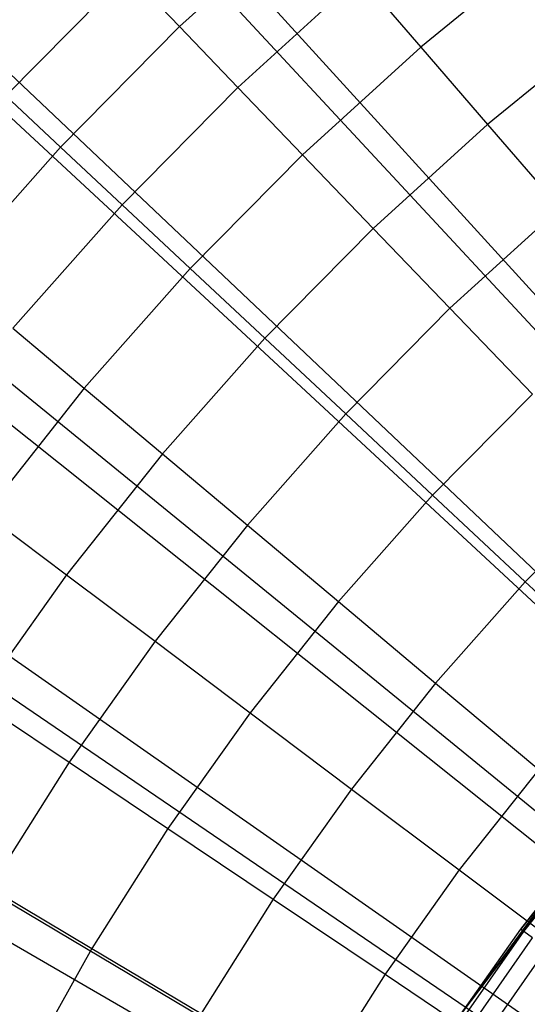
# Model space of a CAD drawing. Extents: x 0.1 to 20.1, y -10 to 10.
# Tile 99 of 127: x 8.468 to 8.821, y 0.903 to 1.588. Entities that reach past the tile are written whole.
import ezdxf

# ---------------------------------------------------------------- set-up
doc = ezdxf.new("R2010")
doc.units = 0
doc.header["$LTSCALE"] = 2.54
doc.layers.get('0').update_dxf_attribs({"linetype": 'CONTINUOUS'})

# ---------------------------------------------------------------- blocks, each defined once
blk = doc.blocks.new('DROPS_COLOR_E_STL')
at = {"color": 0}
for p, q in [((9.49367, 0.66511, 14.69615), (3.36304, 7.39009, 1.7)), ((9.49367, 0.66511, 14.69615), (3.36304, 7.39009, 1.7)), ((3.3647, 7.25893, 1.7), (9.51617, 0.62922, 14.61615)), ((3.3647, 7.25893, 1.7), (9.51617, 0.62922, 14.61615)), ((9.44621, 0.61851, 14.69615), (2.83566, 6.87237, 1.7)), ((9.44621, 0.61851, 14.69615), (2.83566, 6.87237, 1.7)), ((2.84107, 6.7353, 1.7), (9.47078, 0.58383, 14.61615)), ((2.84107, 6.7353, 1.7), (9.47078, 0.58383, 14.61615)), ((9.40232, 0.56854, 14.69615), (2.34796, 6.31711, 1.7)), ((9.40232, 0.56854, 14.69615), (2.34796, 6.31711, 1.7)), ((2.35804, 6.17401, 1.7), (9.42891, 0.53518, 14.61615)), ((2.35804, 6.17401, 1.7), (9.42891, 0.53518, 14.61615)), ((9.36223, 0.51546, 14.69615), (1.90259, 5.72735, 1.7)), ((9.36223, 0.51546, 14.69615), (1.90259, 5.72735, 1.7)), ((1.9183, 5.57819, 1.7), (9.39079, 0.48353, 14.61615)), ((1.9183, 5.57819, 1.7), (9.39079, 0.48353, 14.61615)), ((9.32618, 0.45957, 14.69615), (1.502, 5.10631, 1.7)), ((9.32618, 0.45957, 14.69615), (1.502, 5.10631, 1.7)), ((1.52432, 4.95117, 1.7), (9.35664, 0.42918, 14.61615)), ((1.52432, 4.95117, 1.7), (9.35664, 0.42918, 14.61615)), ((8.66609, 1.66301, 7.69478), (8.57889, 1.58364, 7.69478)), ((8.66609, 1.66301, 7.69478), (8.57889, 1.58364, 7.69478)), ((8.83302, 1.63973, 7.94733), (8.74683, 1.56936, 7.94733)), ((8.83302, 1.63973, 7.94733), (8.74683, 1.56936, 7.94733)), ((8.54269, 1.62133, 7.5642), (8.45791, 1.5354, 7.5642)), ((8.54269, 1.62133, 7.5642), (8.45791, 1.5354, 7.5642)), ((8.54269, 1.62133, 7.5642), (8.57889, 1.58364, 7.69478)), ((8.54269, 1.62133, 7.5642), (8.57889, 1.58364, 7.69478)), ((8.70441, 1.61856, 7.82259), (8.61954, 1.54132, 7.82259)), ((8.70441, 1.61856, 7.82259), (8.61954, 1.54132, 7.82259)), ((8.70441, 1.61856, 7.82259), (8.74683, 1.56936, 7.94733)), ((8.70441, 1.61856, 7.82259), (8.74683, 1.56936, 7.94733)), ((8.57889, 1.58364, 7.69478), (8.49608, 1.49971, 7.69478)), ((8.57889, 1.58364, 7.69478), (8.49608, 1.49971, 7.69478)), ((8.57889, 1.58364, 7.69478), (8.61954, 1.54132, 7.82259)), ((8.57889, 1.58364, 7.69478), (8.61954, 1.54132, 7.82259)), ((8.87649, 1.58348, 8.06868), (8.79326, 1.51552, 8.06868)), ((8.87649, 1.58348, 8.06868), (8.79326, 1.51552, 8.06868)), ((8.74683, 1.56936, 7.94733), (8.66455, 1.49447, 7.94733)), ((8.74683, 1.56936, 7.94733), (8.66455, 1.49447, 7.94733)), ((8.74683, 1.56936, 7.94733), (8.79326, 1.51552, 8.06868)), ((8.74683, 1.56936, 7.94733), (8.79326, 1.51552, 8.06868)), ((8.45791, 1.5354, 7.5642), (8.49608, 1.49971, 7.69478)), ((8.45791, 1.5354, 7.5642), (8.49608, 1.49971, 7.69478)), ((8.61954, 1.54132, 7.82259), (8.53894, 1.45963, 7.82259)), ((8.61954, 1.54132, 7.82259), (8.53894, 1.45963, 7.82259)), ((8.61954, 1.54132, 7.82259), (8.66455, 1.49447, 7.94733)), ((8.61954, 1.54132, 7.82259), (8.66455, 1.49447, 7.94733)), ((8.79326, 1.51552, 8.06868), (8.71379, 1.44319, 8.06868)), ((8.79326, 1.51552, 8.06868), (8.71379, 1.44319, 8.06868)), ((8.79326, 1.51552, 8.06868), (8.84356, 1.45718, 8.18634)), ((8.79326, 1.51552, 8.06868), (8.84356, 1.45718, 8.18634)), ((8.49608, 1.49971, 7.69478), (8.41789, 1.41146, 7.69478)), ((8.49608, 1.49971, 7.69478), (8.41789, 1.41146, 7.69478)), ((8.49608, 1.49971, 7.69478), (8.53894, 1.45963, 7.82259)), ((8.49608, 1.49971, 7.69478), (8.53894, 1.45963, 7.82259)), ((8.66455, 1.49447, 7.94733), (8.5864, 1.41526, 7.94733)), ((8.66455, 1.49447, 7.94733), (8.5864, 1.41526, 7.94733)), ((8.66455, 1.49447, 7.94733), (8.71379, 1.44319, 8.06868)), ((8.66455, 1.49447, 7.94733), (8.71379, 1.44319, 8.06868)), ((8.53894, 1.45963, 7.82259), (8.46284, 1.37374, 7.82259)), ((8.53894, 1.45963, 7.82259), (8.46284, 1.37374, 7.82259)), ((8.53894, 1.45963, 7.82259), (8.5864, 1.41526, 7.94733)), ((8.53894, 1.45963, 7.82259), (8.5864, 1.41526, 7.94733)), ((8.84356, 1.45718, 8.18634), (8.76716, 1.38763, 8.18634)), ((8.84356, 1.45718, 8.18634), (8.76716, 1.38763, 8.18634)), ((8.71379, 1.44319, 8.06868), (8.63832, 1.36671, 8.06868)), ((8.71379, 1.44319, 8.06868), (8.63832, 1.36671, 8.06868)), ((8.71379, 1.44319, 8.06868), (8.76716, 1.38763, 8.18634)), ((8.71379, 1.44319, 8.06868), (8.76716, 1.38763, 8.18634)), ((8.5864, 1.41526, 7.94733), (8.51261, 1.33198, 7.94733)), ((8.5864, 1.41526, 7.94733), (8.51261, 1.33198, 7.94733)), ((8.5864, 1.41526, 7.94733), (8.63832, 1.36671, 8.06868)), ((8.5864, 1.41526, 7.94733), (8.63832, 1.36671, 8.06868)), ((8.76716, 1.38763, 8.18634), (8.6946, 1.31409, 8.18634)), ((8.76716, 1.38763, 8.18634), (8.6946, 1.31409, 8.18634)), ((8.76716, 1.38763, 8.18634), (8.82451, 1.32792, 8.30003)), ((8.76716, 1.38763, 8.18634), (8.82451, 1.32792, 8.30003)), ((8.46284, 1.37374, 7.82259), (8.51261, 1.33198, 7.94733)), ((8.46284, 1.37374, 7.82259), (8.51261, 1.33198, 7.94733)), ((8.63832, 1.36671, 8.06868), (8.56707, 1.28628, 8.06868)), ((8.63832, 1.36671, 8.06868), (8.56707, 1.28628, 8.06868)), ((8.63832, 1.36671, 8.06868), (8.6946, 1.31409, 8.18634)), ((8.63832, 1.36671, 8.06868), (8.6946, 1.31409, 8.18634)), ((8.51261, 1.33198, 7.94733), (8.44341, 1.24485, 7.94733)), ((8.51261, 1.33198, 7.94733), (8.44341, 1.24485, 7.94733)), ((8.51261, 1.33198, 7.94733), (8.56707, 1.28628, 8.06868)), ((8.51261, 1.33198, 7.94733), (8.56707, 1.28628, 8.06868)), ((8.82451, 1.32792, 8.30003), (8.75507, 1.25754, 8.30003)), ((8.82451, 1.32792, 8.30003), (8.75507, 1.25754, 8.30003)), ((8.6946, 1.31409, 8.18634), (8.62609, 1.23676, 8.18634)), ((8.6946, 1.31409, 8.18634), (8.62609, 1.23676, 8.18634)), ((8.6946, 1.31409, 8.18634), (8.75507, 1.25754, 8.30003)), ((8.6946, 1.31409, 8.18634), (8.75507, 1.25754, 8.30003)), ((8.56707, 1.28628, 8.06868), (8.50024, 1.20214, 8.06868)), ((8.56707, 1.28628, 8.06868), (8.50024, 1.20214, 8.06868)), ((8.56707, 1.28628, 8.06868), (8.62609, 1.23676, 8.18634)), ((8.56707, 1.28628, 8.06868), (8.62609, 1.23676, 8.18634)), ((8.88571, 1.26421, 8.40946), (8.81961, 1.1972, 8.40946)), ((8.88571, 1.26421, 8.40946), (8.81961, 1.1972, 8.40946)), ((8.75507, 1.25754, 8.30003), (8.68951, 1.18354, 8.30003)), ((8.75507, 1.25754, 8.30003), (8.68951, 1.18354, 8.30003)), ((8.75507, 1.25754, 8.30003), (8.81961, 1.1972, 8.40946)), ((8.75507, 1.25754, 8.30003), (8.81961, 1.1972, 8.40946)), ((8.44341, 1.24485, 7.94733), (8.50024, 1.20214, 8.06868)), ((8.44341, 1.24485, 7.94733), (8.50024, 1.20214, 8.06868)), ((8.62609, 1.23676, 8.18634), (8.56183, 1.15586, 8.18634)), ((8.62609, 1.23676, 8.18634), (8.56183, 1.15586, 8.18634)), ((8.62609, 1.23676, 8.18634), (8.68951, 1.18354, 8.30003)), ((8.62609, 1.23676, 8.18634), (8.68951, 1.18354, 8.30003)), ((8.50024, 1.20214, 8.06868), (8.43802, 1.11454, 8.06868)), ((8.50024, 1.20214, 8.06868), (8.43802, 1.11454, 8.06868)), ((8.50024, 1.20214, 8.06868), (8.56183, 1.15586, 8.18634)), ((8.50024, 1.20214, 8.06868), (8.56183, 1.15586, 8.18634)), ((8.81961, 1.1972, 8.40946), (8.75719, 1.12675, 8.40946)), ((8.81961, 1.1972, 8.40946), (8.75719, 1.12675, 8.40946)), ((8.81961, 1.1972, 8.40946), (8.88803, 1.13322, 8.51436)), ((8.81961, 1.1972, 8.40946), (8.88803, 1.13322, 8.51436)), ((8.68951, 1.18354, 8.30003), (8.62802, 1.10612, 8.30003)), ((8.68951, 1.18354, 8.30003), (8.62802, 1.10612, 8.30003)), ((8.68951, 1.18354, 8.30003), (8.75719, 1.12675, 8.40946)), ((8.68951, 1.18354, 8.30003), (8.75719, 1.12675, 8.40946)), ((8.56183, 1.15586, 8.18634), (8.502, 1.07163, 8.18634)), ((8.56183, 1.15586, 8.18634), (8.502, 1.07163, 8.18634)), ((8.56183, 1.15586, 8.18634), (8.62802, 1.10612, 8.30003)), ((8.56183, 1.15586, 8.18634), (8.62802, 1.10612, 8.30003)), ((8.75719, 1.12675, 8.40946), (8.69865, 1.05305, 8.40946)), ((8.75719, 1.12675, 8.40946), (8.69865, 1.05305, 8.40946)), ((8.75719, 1.12675, 8.40946), (8.82895, 1.06653, 8.51436)), ((8.75719, 1.12675, 8.40946), (8.82895, 1.06653, 8.51436)), ((8.43802, 1.11454, 8.06868), (8.502, 1.07163, 8.18634)), ((8.43802, 1.11454, 8.06868), (8.502, 1.07163, 8.18634)), ((8.62802, 1.10612, 8.30003), (8.57077, 1.02552, 8.30003)), ((8.62802, 1.10612, 8.30003), (8.57077, 1.02552, 8.30003)), ((8.62802, 1.10612, 8.30003), (8.69865, 1.05305, 8.40946)), ((8.62802, 1.10612, 8.30003), (8.69865, 1.05305, 8.40946)), ((8.502, 1.07163, 8.18634), (8.44678, 0.98431, 8.18634)), ((8.502, 1.07163, 8.18634), (8.44678, 0.98431, 8.18634)), ((8.502, 1.07163, 8.18634), (8.57077, 1.02552, 8.30003)), ((8.502, 1.07163, 8.18634), (8.57077, 1.02552, 8.30003)), ((8.82895, 1.06653, 8.51436), (8.77354, 0.99677, 8.51436)), ((8.82895, 1.06653, 8.51436), (8.77354, 0.99677, 8.51436)), ((8.69865, 1.05305, 8.40946), (8.64414, 0.97631, 8.40946)), ((8.69865, 1.05305, 8.40946), (8.64414, 0.97631, 8.40946)), ((8.69865, 1.05305, 8.40946), (8.77354, 0.99677, 8.51436)), ((8.69865, 1.05305, 8.40946), (8.77354, 0.99677, 8.51436)), ((8.57077, 1.02552, 8.30003), (8.51792, 0.94196, 8.30003)), ((8.57077, 1.02552, 8.30003), (8.51792, 0.94196, 8.30003)), ((8.57077, 1.02552, 8.30003), (8.64414, 0.97631, 8.40946)), ((8.57077, 1.02552, 8.30003), (8.64414, 0.97631, 8.40946)), ((8.81862, 0.95395, 12.9935), (8.87626, 1.02684, 12.9935)), ((8.81862, 0.95395, 12.9935), (8.87626, 1.02684, 12.9935)), ((8.77354, 0.99677, 8.51436), (8.72195, 0.92413, 8.51436)), ((8.77354, 0.99677, 8.51436), (8.72195, 0.92413, 8.51436)), ((8.84907, 0.99758, 9.34871), (8.77192, 0.8923, 9.34871)), ((8.84907, 0.99758, 9.34871), (8.77192, 0.8923, 9.34871)), ((8.77354, 0.99677, 8.51436), (8.85251, 0.93743, 8.61447)), ((8.77354, 0.99677, 8.51436), (8.85251, 0.93743, 8.61447)), ((8.84907, 0.99758, 9.34871), (8.8166, 0.95545, 12.94871)), ((8.8166, 0.95545, 12.94871), (8.84907, 0.99758, 12.94871)), ((8.84907, 0.99758, 9.34871), (8.8166, 0.95545, 12.94871)), ((8.8166, 0.95545, 12.94871), (8.84907, 0.99758, 12.94871)), ((8.81862, 0.95395, 12.9935), (8.84907, 0.99758, 12.94871)), ((8.81862, 0.95395, 12.9935), (8.84907, 0.99758, 12.94871)), ((8.44678, 0.98431, 8.18634), (8.51792, 0.94196, 8.30003)), ((8.44678, 0.98431, 8.18634), (8.51792, 0.94196, 8.30003)), ((8.64414, 0.97631, 8.40946), (8.59384, 0.89676, 8.40946)), ((8.64414, 0.97631, 8.40946), (8.59384, 0.89676, 8.40946)), ((8.64414, 0.97631, 8.40946), (8.72195, 0.92413, 8.51436)), ((8.64414, 0.97631, 8.40946), (8.72195, 0.92413, 8.51436)), ((8.76532, 0.87783, 12.9935), (8.81862, 0.95395, 12.9935)), ((8.76532, 0.87783, 12.9935), (8.81862, 0.95395, 12.9935)), ((8.77192, 0.8923, 9.34871), (8.8166, 0.95545, 12.94871)), ((8.77192, 0.8923, 9.34871), (8.8166, 0.95545, 12.94871)), ((8.77192, 0.8923, 12.94871), (8.8166, 0.95545, 12.94871)), ((8.77192, 0.8923, 12.94871), (8.8166, 0.95545, 12.94871)), ((8.77192, 0.8923, 12.94871), (8.81862, 0.95395, 12.9935)), ((8.77192, 0.8923, 12.94871), (8.81862, 0.95395, 12.9935)), ((8.8166, 0.95545, 12.94871), (8.81862, 0.95395, 12.9935)), ((8.8166, 0.95545, 12.94871), (8.81862, 0.95395, 12.9935)), ((8.82465, 0.94946, 13.03772), (8.81862, 0.95395, 12.9935)), ((8.82465, 0.94946, 13.03772), (8.81862, 0.95395, 12.9935)), ((8.7716, 0.8737, 13.03772), (8.82465, 0.94946, 13.03772)), ((8.7716, 0.8737, 13.03772), (8.82465, 0.94946, 13.03772)), ((8.51792, 0.94196, 8.30003), (8.46964, 0.85568, 8.30003)), ((8.51792, 0.94196, 8.30003), (8.46964, 0.85568, 8.30003)), ((8.51792, 0.94196, 8.30003), (8.59384, 0.89676, 8.40946)), ((8.51792, 0.94196, 8.30003), (8.59384, 0.89676, 8.40946)), ((8.78197, 0.86688, 13.08083), (8.83461, 0.94205, 13.08083)), ((8.78197, 0.86688, 13.08083), (8.83461, 0.94205, 13.08083)), ((8.72195, 0.92413, 8.51436), (8.67433, 0.84883, 8.51436)), ((8.72195, 0.92413, 8.51436), (8.67433, 0.84883, 8.51436)), ((8.72195, 0.92413, 8.51436), (8.80399, 0.86912, 8.61447)), ((8.72195, 0.92413, 8.51436), (8.80399, 0.86912, 8.61447))]:
    blk.add_line(p, q, dxfattribs=at)

msp = doc.modelspace()

# ---------------------------------------------------------------- block references
at = {"color": 0}
msp.add_blockref('DROPS_COLOR_E_STL', (0, 0), dxfattribs=at)

doc.saveas('drawing.dxf')
